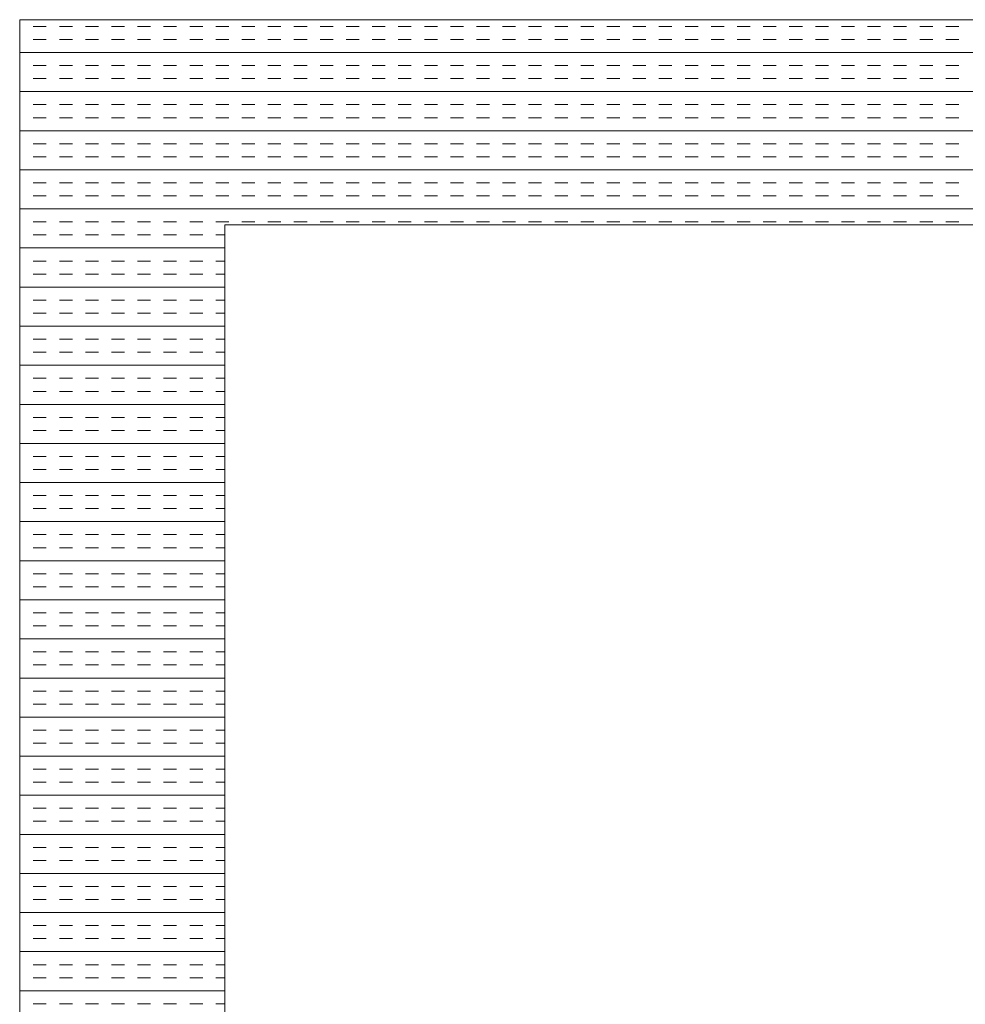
# Model space of a CAD drawing. Extents: x 3940905 to 4145695, y 925352 to 1109797.
# Tile 205 of 256: x 3955575 to 3955805, y 1100708 to 1100948. Entities that reach past the tile are written whole.
import ezdxf

# ---------------------------------------------------------------- set-up
doc = ezdxf.new("R2010")
doc.units = 0
doc.header["$LTSCALE"] = 750
doc.header["$MEASUREMENT"] = 0
doc.layers.add('CKD Equipments', color=252, linetype='CONTINUOUS', lineweight=0)

msp = doc.modelspace()

# ---------------------------------------------------------------- linework, layer by layer
at = {"layer": 'CKD Equipments'}
for p, q in [((3955574.57, 1100948.1), (3955574.57, 1100248.1)), ((3956392.57, 1100948.1), (3955574.57, 1100948.1)), ((3955624.57, 1100898.1), (3955624.57, 1100298.1)), ((3956342.57, 1100898.1), (3955624.57, 1100898.1))]:
    msp.add_line(p, q, dxfattribs=at)
at = {"layer": 'CKD Equipments', "color": 4, "linetype": 'Continuous'}
for p, q in [((3955574.7, 1100946.45), (3955574.57, 1100946.45)), ((3955581.05, 1100946.45), (3955577.88, 1100946.45)), ((3955587.4, 1100946.45), (3955584.23, 1100946.45)), ((3955593.75, 1100946.45), (3955590.58, 1100946.45)), ((3955600.1, 1100946.45), (3955596.93, 1100946.45)), ((3955606.45, 1100946.45), (3955603.28, 1100946.45)), ((3955612.8, 1100946.45), (3955609.63, 1100946.45)), ((3955619.15, 1100946.45), (3955615.98, 1100946.45)), ((3955625.5, 1100946.45), (3955622.33, 1100946.45)), ((3955631.85, 1100946.45), (3955628.68, 1100946.45)), ((3955638.2, 1100946.45), (3955635.03, 1100946.45)), ((3955644.55, 1100946.45), (3955641.38, 1100946.45)), ((3955650.9, 1100946.45), (3955647.73, 1100946.45)), ((3955657.25, 1100946.45), (3955654.08, 1100946.45)), ((3955663.6, 1100946.45), (3955660.43, 1100946.45)), ((3955669.95, 1100946.45), (3955666.78, 1100946.45)), ((3955676.3, 1100946.45), (3955673.13, 1100946.45)), ((3955682.65, 1100946.45), (3955679.48, 1100946.45)), ((3955689, 1100946.45), (3955685.83, 1100946.45)), ((3955695.35, 1100946.45), (3955692.18, 1100946.45)), ((3955701.7, 1100946.45), (3955698.53, 1100946.45)), ((3955708.05, 1100946.45), (3955704.88, 1100946.45)), ((3955714.4, 1100946.45), (3955711.23, 1100946.45)), ((3955720.75, 1100946.45), (3955717.58, 1100946.45)), ((3955727.1, 1100946.45), (3955723.93, 1100946.45)), ((3955733.45, 1100946.45), (3955730.28, 1100946.45)), ((3955739.8, 1100946.45), (3955736.63, 1100946.45)), ((3955746.15, 1100946.45), (3955742.98, 1100946.45)), ((3955752.5, 1100946.45), (3955749.33, 1100946.45)), ((3955758.85, 1100946.45), (3955755.68, 1100946.45)), ((3955765.2, 1100946.45), (3955762.03, 1100946.45)), ((3955771.55, 1100946.45), (3955768.38, 1100946.45)), ((3955777.9, 1100946.45), (3955774.73, 1100946.45)), ((3955784.25, 1100946.45), (3955781.08, 1100946.45)), ((3955790.6, 1100946.45), (3955787.43, 1100946.45)), ((3955796.95, 1100946.45), (3955793.78, 1100946.45)), ((3955803.3, 1100946.45), (3955800.13, 1100946.45)), ((3955574.7, 1100943.28), (3955574.57, 1100943.28)), ((3955581.05, 1100943.28), (3955577.88, 1100943.28)), ((3955587.4, 1100943.28), (3955584.23, 1100943.28)), ((3955593.75, 1100943.28), (3955590.58, 1100943.28)), ((3955600.1, 1100943.28), (3955596.93, 1100943.28)), ((3955606.45, 1100943.28), (3955603.28, 1100943.28)), ((3955612.8, 1100943.28), (3955609.63, 1100943.28)), ((3955619.15, 1100943.28), (3955615.98, 1100943.28)), ((3955625.5, 1100943.28), (3955622.33, 1100943.28)), ((3955631.85, 1100943.28), (3955628.68, 1100943.28)), ((3955638.2, 1100943.28), (3955635.03, 1100943.28)), ((3955644.55, 1100943.28), (3955641.38, 1100943.28)), ((3955650.9, 1100943.28), (3955647.73, 1100943.28)), ((3955657.25, 1100943.28), (3955654.08, 1100943.28)), ((3955663.6, 1100943.28), (3955660.43, 1100943.28)), ((3955669.95, 1100943.28), (3955666.78, 1100943.28)), ((3955676.3, 1100943.28), (3955673.13, 1100943.28)), ((3955682.65, 1100943.28), (3955679.48, 1100943.28)), ((3955689, 1100943.28), (3955685.83, 1100943.28)), ((3955695.35, 1100943.28), (3955692.18, 1100943.28)), ((3955701.7, 1100943.28), (3955698.53, 1100943.28)), ((3955708.05, 1100943.28), (3955704.88, 1100943.28)), ((3955714.4, 1100943.28), (3955711.23, 1100943.28)), ((3955720.75, 1100943.28), (3955717.58, 1100943.28)), ((3955727.1, 1100943.28), (3955723.93, 1100943.28)), ((3955733.45, 1100943.28), (3955730.28, 1100943.28)), ((3955739.8, 1100943.28), (3955736.63, 1100943.28)), ((3955746.15, 1100943.28), (3955742.98, 1100943.28)), ((3955752.5, 1100943.28), (3955749.33, 1100943.28)), ((3955758.85, 1100943.28), (3955755.68, 1100943.28)), ((3955765.2, 1100943.28), (3955762.03, 1100943.28)), ((3955771.55, 1100943.28), (3955768.38, 1100943.28)), ((3955777.9, 1100943.28), (3955774.73, 1100943.28)), ((3955784.25, 1100943.28), (3955781.08, 1100943.28)), ((3955790.6, 1100943.28), (3955787.43, 1100943.28)), ((3955796.95, 1100943.28), (3955793.78, 1100943.28)), ((3955803.3, 1100943.28), (3955800.13, 1100943.28)), ((3956392.57, 1100940.1), (3955574.57, 1100940.1)), ((3955574.7, 1100936.93), (3955574.57, 1100936.93)), ((3955581.05, 1100936.93), (3955577.88, 1100936.93)), ((3955587.4, 1100936.93), (3955584.23, 1100936.93)), ((3955593.75, 1100936.93), (3955590.58, 1100936.93)), ((3955600.1, 1100936.93), (3955596.93, 1100936.93)), ((3955606.45, 1100936.93), (3955603.28, 1100936.93)), ((3955612.8, 1100936.93), (3955609.63, 1100936.93)), ((3955619.15, 1100936.93), (3955615.98, 1100936.93)), ((3955625.5, 1100936.93), (3955622.33, 1100936.93)), ((3955631.85, 1100936.93), (3955628.68, 1100936.93)), ((3955638.2, 1100936.93), (3955635.03, 1100936.93)), ((3955644.55, 1100936.93), (3955641.38, 1100936.93)), ((3955650.9, 1100936.93), (3955647.73, 1100936.93)), ((3955657.25, 1100936.93), (3955654.08, 1100936.93)), ((3955663.6, 1100936.93), (3955660.43, 1100936.93)), ((3955669.95, 1100936.93), (3955666.78, 1100936.93)), ((3955676.3, 1100936.93), (3955673.13, 1100936.93)), ((3955682.65, 1100936.93), (3955679.48, 1100936.93)), ((3955689, 1100936.93), (3955685.83, 1100936.93)), ((3955695.35, 1100936.93), (3955692.18, 1100936.93)), ((3955701.7, 1100936.93), (3955698.53, 1100936.93)), ((3955708.05, 1100936.93), (3955704.88, 1100936.93)), ((3955714.4, 1100936.93), (3955711.23, 1100936.93)), ((3955720.75, 1100936.93), (3955717.58, 1100936.93)), ((3955727.1, 1100936.93), (3955723.93, 1100936.93)), ((3955733.45, 1100936.93), (3955730.28, 1100936.93)), ((3955739.8, 1100936.93), (3955736.63, 1100936.93)), ((3955746.15, 1100936.93), (3955742.98, 1100936.93)), ((3955752.5, 1100936.93), (3955749.33, 1100936.93)), ((3955758.85, 1100936.93), (3955755.68, 1100936.93)), ((3955765.2, 1100936.93), (3955762.03, 1100936.93)), ((3955771.55, 1100936.93), (3955768.38, 1100936.93)), ((3955777.9, 1100936.93), (3955774.73, 1100936.93)), ((3955784.25, 1100936.93), (3955781.08, 1100936.93)), ((3955790.6, 1100936.93), (3955787.43, 1100936.93)), ((3955796.95, 1100936.93), (3955793.78, 1100936.93)), ((3955803.3, 1100936.93), (3955800.13, 1100936.93)), ((3955574.7, 1100933.75), (3955574.57, 1100933.75)), ((3955581.05, 1100933.75), (3955577.88, 1100933.75)), ((3955587.4, 1100933.75), (3955584.23, 1100933.75)), ((3955593.75, 1100933.75), (3955590.58, 1100933.75)), ((3955600.1, 1100933.75), (3955596.93, 1100933.75)), ((3955606.45, 1100933.75), (3955603.28, 1100933.75)), ((3955612.8, 1100933.75), (3955609.63, 1100933.75)), ((3955619.15, 1100933.75), (3955615.98, 1100933.75)), ((3955625.5, 1100933.75), (3955622.33, 1100933.75)), ((3955631.85, 1100933.75), (3955628.68, 1100933.75)), ((3955638.2, 1100933.75), (3955635.03, 1100933.75)), ((3955644.55, 1100933.75), (3955641.38, 1100933.75)), ((3955650.9, 1100933.75), (3955647.73, 1100933.75)), ((3955657.25, 1100933.75), (3955654.08, 1100933.75)), ((3955663.6, 1100933.75), (3955660.43, 1100933.75)), ((3955669.95, 1100933.75), (3955666.78, 1100933.75)), ((3955676.3, 1100933.75), (3955673.13, 1100933.75)), ((3955682.65, 1100933.75), (3955679.48, 1100933.75)), ((3955689, 1100933.75), (3955685.83, 1100933.75)), ((3955695.35, 1100933.75), (3955692.18, 1100933.75)), ((3955701.7, 1100933.75), (3955698.53, 1100933.75)), ((3955708.05, 1100933.75), (3955704.88, 1100933.75)), ((3955714.4, 1100933.75), (3955711.23, 1100933.75)), ((3955720.75, 1100933.75), (3955717.58, 1100933.75)), ((3955727.1, 1100933.75), (3955723.93, 1100933.75)), ((3955733.45, 1100933.75), (3955730.28, 1100933.75)), ((3955739.8, 1100933.75), (3955736.63, 1100933.75)), ((3955746.15, 1100933.75), (3955742.98, 1100933.75)), ((3955752.5, 1100933.75), (3955749.33, 1100933.75)), ((3955758.85, 1100933.75), (3955755.68, 1100933.75)), ((3955765.2, 1100933.75), (3955762.03, 1100933.75)), ((3955771.55, 1100933.75), (3955768.38, 1100933.75)), ((3955777.9, 1100933.75), (3955774.73, 1100933.75)), ((3955784.25, 1100933.75), (3955781.08, 1100933.75)), ((3955790.6, 1100933.75), (3955787.43, 1100933.75)), ((3955796.95, 1100933.75), (3955793.78, 1100933.75)), ((3955803.3, 1100933.75), (3955800.13, 1100933.75)), ((3956392.57, 1100930.58), (3955574.57, 1100930.58)), ((3955574.7, 1100927.4), (3955574.57, 1100927.4)), ((3955581.05, 1100927.4), (3955577.88, 1100927.4)), ((3955587.4, 1100927.4), (3955584.23, 1100927.4)), ((3955593.75, 1100927.4), (3955590.58, 1100927.4)), ((3955600.1, 1100927.4), (3955596.93, 1100927.4)), ((3955606.45, 1100927.4), (3955603.28, 1100927.4)), ((3955612.8, 1100927.4), (3955609.63, 1100927.4)), ((3955619.15, 1100927.4), (3955615.98, 1100927.4)), ((3955625.5, 1100927.4), (3955622.33, 1100927.4)), ((3955631.85, 1100927.4), (3955628.68, 1100927.4)), ((3955638.2, 1100927.4), (3955635.03, 1100927.4)), ((3955644.55, 1100927.4), (3955641.38, 1100927.4)), ((3955650.9, 1100927.4), (3955647.73, 1100927.4)), ((3955657.25, 1100927.4), (3955654.08, 1100927.4)), ((3955663.6, 1100927.4), (3955660.43, 1100927.4)), ((3955669.95, 1100927.4), (3955666.78, 1100927.4)), ((3955676.3, 1100927.4), (3955673.13, 1100927.4)), ((3955682.65, 1100927.4), (3955679.48, 1100927.4)), ((3955689, 1100927.4), (3955685.83, 1100927.4)), ((3955695.35, 1100927.4), (3955692.18, 1100927.4)), ((3955701.7, 1100927.4), (3955698.53, 1100927.4)), ((3955708.05, 1100927.4), (3955704.88, 1100927.4)), ((3955714.4, 1100927.4), (3955711.23, 1100927.4)), ((3955720.75, 1100927.4), (3955717.58, 1100927.4)), ((3955727.1, 1100927.4), (3955723.93, 1100927.4)), ((3955733.45, 1100927.4), (3955730.28, 1100927.4)), ((3955739.8, 1100927.4), (3955736.63, 1100927.4)), ((3955746.15, 1100927.4), (3955742.98, 1100927.4)), ((3955752.5, 1100927.4), (3955749.33, 1100927.4)), ((3955758.85, 1100927.4), (3955755.68, 1100927.4)), ((3955765.2, 1100927.4), (3955762.03, 1100927.4)), ((3955771.55, 1100927.4), (3955768.38, 1100927.4)), ((3955777.9, 1100927.4), (3955774.73, 1100927.4)), ((3955784.25, 1100927.4), (3955781.08, 1100927.4)), ((3955790.6, 1100927.4), (3955787.43, 1100927.4)), ((3955796.95, 1100927.4), (3955793.78, 1100927.4)), ((3955803.3, 1100927.4), (3955800.13, 1100927.4)), ((3955574.7, 1100924.23), (3955574.57, 1100924.23)), ((3955581.05, 1100924.23), (3955577.88, 1100924.23)), ((3955587.4, 1100924.23), (3955584.23, 1100924.23)), ((3955593.75, 1100924.23), (3955590.58, 1100924.23)), ((3955600.1, 1100924.23), (3955596.93, 1100924.23)), ((3955606.45, 1100924.23), (3955603.28, 1100924.23)), ((3955612.8, 1100924.23), (3955609.63, 1100924.23)), ((3955619.15, 1100924.23), (3955615.98, 1100924.23)), ((3955625.5, 1100924.23), (3955622.33, 1100924.23)), ((3955631.85, 1100924.23), (3955628.68, 1100924.23)), ((3955638.2, 1100924.23), (3955635.03, 1100924.23)), ((3955644.55, 1100924.23), (3955641.38, 1100924.23)), ((3955650.9, 1100924.23), (3955647.73, 1100924.23)), ((3955657.25, 1100924.23), (3955654.08, 1100924.23)), ((3955663.6, 1100924.23), (3955660.43, 1100924.23)), ((3955669.95, 1100924.23), (3955666.78, 1100924.23)), ((3955676.3, 1100924.23), (3955673.13, 1100924.23)), ((3955682.65, 1100924.23), (3955679.48, 1100924.23)), ((3955689, 1100924.23), (3955685.83, 1100924.23)), ((3955695.35, 1100924.23), (3955692.18, 1100924.23)), ((3955701.7, 1100924.23), (3955698.53, 1100924.23)), ((3955708.05, 1100924.23), (3955704.88, 1100924.23)), ((3955714.4, 1100924.23), (3955711.23, 1100924.23)), ((3955720.75, 1100924.23), (3955717.58, 1100924.23)), ((3955727.1, 1100924.23), (3955723.93, 1100924.23)), ((3955733.45, 1100924.23), (3955730.28, 1100924.23)), ((3955739.8, 1100924.23), (3955736.63, 1100924.23)), ((3955746.15, 1100924.23), (3955742.98, 1100924.23)), ((3955752.5, 1100924.23), (3955749.33, 1100924.23)), ((3955758.85, 1100924.23), (3955755.68, 1100924.23)), ((3955765.2, 1100924.23), (3955762.03, 1100924.23)), ((3955771.55, 1100924.23), (3955768.38, 1100924.23)), ((3955777.9, 1100924.23), (3955774.73, 1100924.23)), ((3955784.25, 1100924.23), (3955781.08, 1100924.23)), ((3955790.6, 1100924.23), (3955787.43, 1100924.23)), ((3955796.95, 1100924.23), (3955793.78, 1100924.23)), ((3955803.3, 1100924.23), (3955800.13, 1100924.23)), ((3956392.57, 1100921.05), (3955574.57, 1100921.05)), ((3955574.7, 1100917.88), (3955574.57, 1100917.88)), ((3955581.05, 1100917.88), (3955577.88, 1100917.88)), ((3955587.4, 1100917.88), (3955584.23, 1100917.88)), ((3955593.75, 1100917.88), (3955590.58, 1100917.88)), ((3955600.1, 1100917.88), (3955596.93, 1100917.88)), ((3955606.45, 1100917.88), (3955603.28, 1100917.88)), ((3955612.8, 1100917.88), (3955609.63, 1100917.88)), ((3955619.15, 1100917.88), (3955615.98, 1100917.88)), ((3955625.5, 1100917.88), (3955622.33, 1100917.88)), ((3955631.85, 1100917.88), (3955628.68, 1100917.88)), ((3955638.2, 1100917.88), (3955635.03, 1100917.88)), ((3955644.55, 1100917.88), (3955641.38, 1100917.88)), ((3955650.9, 1100917.88), (3955647.73, 1100917.88)), ((3955657.25, 1100917.88), (3955654.08, 1100917.88)), ((3955663.6, 1100917.88), (3955660.43, 1100917.88)), ((3955669.95, 1100917.88), (3955666.78, 1100917.88)), ((3955676.3, 1100917.88), (3955673.13, 1100917.88)), ((3955682.65, 1100917.88), (3955679.48, 1100917.88)), ((3955689, 1100917.88), (3955685.83, 1100917.88)), ((3955695.35, 1100917.88), (3955692.18, 1100917.88)), ((3955701.7, 1100917.88), (3955698.53, 1100917.88)), ((3955708.05, 1100917.88), (3955704.88, 1100917.88)), ((3955714.4, 1100917.88), (3955711.23, 1100917.88)), ((3955720.75, 1100917.88), (3955717.58, 1100917.88)), ((3955727.1, 1100917.88), (3955723.93, 1100917.88)), ((3955733.45, 1100917.88), (3955730.28, 1100917.88)), ((3955739.8, 1100917.88), (3955736.63, 1100917.88)), ((3955746.15, 1100917.88), (3955742.98, 1100917.88)), ((3955752.5, 1100917.88), (3955749.33, 1100917.88)), ((3955758.85, 1100917.88), (3955755.68, 1100917.88)), ((3955765.2, 1100917.88), (3955762.03, 1100917.88)), ((3955771.55, 1100917.88), (3955768.38, 1100917.88)), ((3955777.9, 1100917.88), (3955774.73, 1100917.88)), ((3955784.25, 1100917.88), (3955781.08, 1100917.88)), ((3955790.6, 1100917.88), (3955787.43, 1100917.88)), ((3955796.95, 1100917.88), (3955793.78, 1100917.88)), ((3955803.3, 1100917.88), (3955800.13, 1100917.88)), ((3955574.7, 1100914.7), (3955574.57, 1100914.7)), ((3955581.05, 1100914.7), (3955577.88, 1100914.7)), ((3955587.4, 1100914.7), (3955584.23, 1100914.7)), ((3955593.75, 1100914.7), (3955590.58, 1100914.7)), ((3955600.1, 1100914.7), (3955596.93, 1100914.7)), ((3955606.45, 1100914.7), (3955603.28, 1100914.7)), ((3955612.8, 1100914.7), (3955609.63, 1100914.7)), ((3955619.15, 1100914.7), (3955615.98, 1100914.7)), ((3955625.5, 1100914.7), (3955622.33, 1100914.7)), ((3955631.85, 1100914.7), (3955628.68, 1100914.7)), ((3955638.2, 1100914.7), (3955635.03, 1100914.7)), ((3955644.55, 1100914.7), (3955641.38, 1100914.7)), ((3955650.9, 1100914.7), (3955647.73, 1100914.7)), ((3955657.25, 1100914.7), (3955654.08, 1100914.7)), ((3955663.6, 1100914.7), (3955660.43, 1100914.7)), ((3955669.95, 1100914.7), (3955666.78, 1100914.7)), ((3955676.3, 1100914.7), (3955673.13, 1100914.7)), ((3955682.65, 1100914.7), (3955679.48, 1100914.7)), ((3955689, 1100914.7), (3955685.83, 1100914.7)), ((3955695.35, 1100914.7), (3955692.18, 1100914.7)), ((3955701.7, 1100914.7), (3955698.53, 1100914.7)), ((3955708.05, 1100914.7), (3955704.88, 1100914.7)), ((3955714.4, 1100914.7), (3955711.23, 1100914.7)), ((3955720.75, 1100914.7), (3955717.58, 1100914.7)), ((3955727.1, 1100914.7), (3955723.93, 1100914.7)), ((3955733.45, 1100914.7), (3955730.28, 1100914.7)), ((3955739.8, 1100914.7), (3955736.63, 1100914.7)), ((3955746.15, 1100914.7), (3955742.98, 1100914.7)), ((3955752.5, 1100914.7), (3955749.33, 1100914.7)), ((3955758.85, 1100914.7), (3955755.68, 1100914.7)), ((3955765.2, 1100914.7), (3955762.03, 1100914.7)), ((3955771.55, 1100914.7), (3955768.38, 1100914.7)), ((3955777.9, 1100914.7), (3955774.73, 1100914.7)), ((3955784.25, 1100914.7), (3955781.08, 1100914.7)), ((3955790.6, 1100914.7), (3955787.43, 1100914.7)), ((3955796.95, 1100914.7), (3955793.78, 1100914.7)), ((3955803.3, 1100914.7), (3955800.13, 1100914.7)), ((3956392.57, 1100911.53), (3955574.57, 1100911.53)), ((3955574.7, 1100908.35), (3955574.57, 1100908.35)), ((3955581.05, 1100908.35), (3955577.88, 1100908.35)), ((3955587.4, 1100908.35), (3955584.23, 1100908.35)), ((3955593.75, 1100908.35), (3955590.58, 1100908.35)), ((3955600.1, 1100908.35), (3955596.93, 1100908.35)), ((3955606.45, 1100908.35), (3955603.28, 1100908.35)), ((3955612.8, 1100908.35), (3955609.63, 1100908.35)), ((3955619.15, 1100908.35), (3955615.98, 1100908.35)), ((3955625.5, 1100908.35), (3955622.33, 1100908.35)), ((3955631.85, 1100908.35), (3955628.68, 1100908.35)), ((3955638.2, 1100908.35), (3955635.03, 1100908.35)), ((3955644.55, 1100908.35), (3955641.38, 1100908.35)), ((3955650.9, 1100908.35), (3955647.73, 1100908.35)), ((3955657.25, 1100908.35), (3955654.08, 1100908.35)), ((3955663.6, 1100908.35), (3955660.43, 1100908.35)), ((3955669.95, 1100908.35), (3955666.78, 1100908.35)), ((3955676.3, 1100908.35), (3955673.13, 1100908.35)), ((3955682.65, 1100908.35), (3955679.48, 1100908.35)), ((3955689, 1100908.35), (3955685.83, 1100908.35)), ((3955695.35, 1100908.35), (3955692.18, 1100908.35)), ((3955701.7, 1100908.35), (3955698.53, 1100908.35)), ((3955708.05, 1100908.35), (3955704.88, 1100908.35)), ((3955714.4, 1100908.35), (3955711.23, 1100908.35)), ((3955720.75, 1100908.35), (3955717.58, 1100908.35)), ((3955727.1, 1100908.35), (3955723.93, 1100908.35)), ((3955733.45, 1100908.35), (3955730.28, 1100908.35)), ((3955739.8, 1100908.35), (3955736.63, 1100908.35)), ((3955746.15, 1100908.35), (3955742.98, 1100908.35)), ((3955752.5, 1100908.35), (3955749.33, 1100908.35)), ((3955758.85, 1100908.35), (3955755.68, 1100908.35)), ((3955765.2, 1100908.35), (3955762.03, 1100908.35)), ((3955771.55, 1100908.35), (3955768.38, 1100908.35)), ((3955777.9, 1100908.35), (3955774.73, 1100908.35)), ((3955784.25, 1100908.35), (3955781.08, 1100908.35)), ((3955790.6, 1100908.35), (3955787.43, 1100908.35)), ((3955796.95, 1100908.35), (3955793.78, 1100908.35)), ((3955803.3, 1100908.35), (3955800.13, 1100908.35)), ((3955574.7, 1100905.18), (3955574.57, 1100905.18)), ((3955581.05, 1100905.18), (3955577.88, 1100905.18)), ((3955587.4, 1100905.18), (3955584.23, 1100905.18)), ((3955593.75, 1100905.18), (3955590.58, 1100905.18)), ((3955600.1, 1100905.18), (3955596.93, 1100905.18)), ((3955606.45, 1100905.18), (3955603.28, 1100905.18)), ((3955612.8, 1100905.18), (3955609.63, 1100905.18)), ((3955619.15, 1100905.18), (3955615.98, 1100905.18)), ((3955625.5, 1100905.18), (3955622.33, 1100905.18)), ((3955631.85, 1100905.18), (3955628.68, 1100905.18)), ((3955638.2, 1100905.18), (3955635.03, 1100905.18)), ((3955644.55, 1100905.18), (3955641.38, 1100905.18)), ((3955650.9, 1100905.18), (3955647.73, 1100905.18)), ((3955657.25, 1100905.18), (3955654.08, 1100905.18)), ((3955663.6, 1100905.18), (3955660.43, 1100905.18)), ((3955669.95, 1100905.18), (3955666.78, 1100905.18)), ((3955676.3, 1100905.18), (3955673.13, 1100905.18)), ((3955682.65, 1100905.18), (3955679.48, 1100905.18)), ((3955689, 1100905.18), (3955685.83, 1100905.18)), ((3955695.35, 1100905.18), (3955692.18, 1100905.18)), ((3955701.7, 1100905.18), (3955698.53, 1100905.18)), ((3955708.05, 1100905.18), (3955704.88, 1100905.18)), ((3955714.4, 1100905.18), (3955711.23, 1100905.18)), ((3955720.75, 1100905.18), (3955717.58, 1100905.18)), ((3955727.1, 1100905.18), (3955723.93, 1100905.18)), ((3955733.45, 1100905.18), (3955730.28, 1100905.18)), ((3955739.8, 1100905.18), (3955736.63, 1100905.18)), ((3955746.15, 1100905.18), (3955742.98, 1100905.18)), ((3955752.5, 1100905.18), (3955749.33, 1100905.18)), ((3955758.85, 1100905.18), (3955755.68, 1100905.18)), ((3955765.2, 1100905.18), (3955762.03, 1100905.18)), ((3955771.55, 1100905.18), (3955768.38, 1100905.18)), ((3955777.9, 1100905.18), (3955774.73, 1100905.18)), ((3955784.25, 1100905.18), (3955781.08, 1100905.18)), ((3955790.6, 1100905.18), (3955787.43, 1100905.18)), ((3955796.95, 1100905.18), (3955793.78, 1100905.18)), ((3955803.3, 1100905.18), (3955800.13, 1100905.18)), ((3956392.57, 1100902), (3955574.57, 1100902)), ((3955574.7, 1100898.83), (3955574.57, 1100898.83)), ((3955581.05, 1100898.83), (3955577.88, 1100898.83)), ((3955587.4, 1100898.83), (3955584.23, 1100898.83)), ((3955593.75, 1100898.83), (3955590.58, 1100898.83)), ((3955600.1, 1100898.83), (3955596.93, 1100898.83)), ((3955606.45, 1100898.83), (3955603.28, 1100898.83)), ((3955612.8, 1100898.83), (3955609.63, 1100898.83)), ((3955619.15, 1100898.83), (3955615.98, 1100898.83)), ((3955625.5, 1100898.83), (3955622.33, 1100898.83)), ((3955631.85, 1100898.83), (3955628.68, 1100898.83)), ((3955638.2, 1100898.83), (3955635.03, 1100898.83)), ((3955644.55, 1100898.83), (3955641.38, 1100898.83)), ((3955650.9, 1100898.83), (3955647.73, 1100898.83)), ((3955657.25, 1100898.83), (3955654.08, 1100898.83)), ((3955663.6, 1100898.83), (3955660.43, 1100898.83)), ((3955669.95, 1100898.83), (3955666.78, 1100898.83)), ((3955676.3, 1100898.83), (3955673.13, 1100898.83)), ((3955682.65, 1100898.83), (3955679.48, 1100898.83)), ((3955689, 1100898.83), (3955685.83, 1100898.83)), ((3955695.35, 1100898.83), (3955692.18, 1100898.83)), ((3955701.7, 1100898.83), (3955698.53, 1100898.83)), ((3955708.05, 1100898.83), (3955704.88, 1100898.83)), ((3955714.4, 1100898.83), (3955711.23, 1100898.83)), ((3955720.75, 1100898.83), (3955717.58, 1100898.83)), ((3955727.1, 1100898.83), (3955723.93, 1100898.83)), ((3955733.45, 1100898.83), (3955730.28, 1100898.83)), ((3955739.8, 1100898.83), (3955736.63, 1100898.83)), ((3955746.15, 1100898.83), (3955742.98, 1100898.83)), ((3955752.5, 1100898.83), (3955749.33, 1100898.83)), ((3955758.85, 1100898.83), (3955755.68, 1100898.83)), ((3955765.2, 1100898.83), (3955762.03, 1100898.83)), ((3955771.55, 1100898.83), (3955768.38, 1100898.83)), ((3955777.9, 1100898.83), (3955774.73, 1100898.83)), ((3955784.25, 1100898.83), (3955781.08, 1100898.83)), ((3955790.6, 1100898.83), (3955787.43, 1100898.83)), ((3955796.95, 1100898.83), (3955793.78, 1100898.83)), ((3955803.3, 1100898.83), (3955800.13, 1100898.83)), ((3955574.7, 1100895.65), (3955574.57, 1100895.65)), ((3955581.05, 1100895.65), (3955577.88, 1100895.65)), ((3955587.4, 1100895.65), (3955584.23, 1100895.65)), ((3955593.75, 1100895.65), (3955590.58, 1100895.65)), ((3955600.1, 1100895.65), (3955596.93, 1100895.65)), ((3955606.45, 1100895.65), (3955603.28, 1100895.65)), ((3955612.8, 1100895.65), (3955609.63, 1100895.65)), ((3955619.15, 1100895.65), (3955615.98, 1100895.65)), ((3955624.57, 1100895.65), (3955622.33, 1100895.65)), ((3955624.57, 1100892.48), (3955574.57, 1100892.48)), ((3955574.7, 1100889.3), (3955574.57, 1100889.3)), ((3955581.05, 1100889.3), (3955577.88, 1100889.3)), ((3955587.4, 1100889.3), (3955584.23, 1100889.3)), ((3955593.75, 1100889.3), (3955590.58, 1100889.3)), ((3955600.1, 1100889.3), (3955596.93, 1100889.3)), ((3955606.45, 1100889.3), (3955603.28, 1100889.3)), ((3955612.8, 1100889.3), (3955609.63, 1100889.3)), ((3955619.15, 1100889.3), (3955615.98, 1100889.3)), ((3955624.57, 1100889.3), (3955622.33, 1100889.3)), ((3955574.7, 1100886.13), (3955574.57, 1100886.13)), ((3955581.05, 1100886.13), (3955577.88, 1100886.13)), ((3955587.4, 1100886.13), (3955584.23, 1100886.13)), ((3955593.75, 1100886.13), (3955590.58, 1100886.13)), ((3955600.1, 1100886.13), (3955596.93, 1100886.13)), ((3955606.45, 1100886.13), (3955603.28, 1100886.13)), ((3955612.8, 1100886.13), (3955609.63, 1100886.13)), ((3955619.15, 1100886.13), (3955615.98, 1100886.13)), ((3955624.57, 1100886.13), (3955622.33, 1100886.13)), ((3955624.57, 1100882.95), (3955574.57, 1100882.95)), ((3955574.7, 1100879.78), (3955574.57, 1100879.78)), ((3955581.05, 1100879.78), (3955577.88, 1100879.78)), ((3955587.4, 1100879.78), (3955584.23, 1100879.78)), ((3955593.75, 1100879.78), (3955590.58, 1100879.78)), ((3955600.1, 1100879.78), (3955596.93, 1100879.78)), ((3955606.45, 1100879.78), (3955603.28, 1100879.78)), ((3955612.8, 1100879.78), (3955609.63, 1100879.78)), ((3955619.15, 1100879.78), (3955615.98, 1100879.78)), ((3955624.57, 1100879.78), (3955622.33, 1100879.78)), ((3955574.7, 1100876.6), (3955574.57, 1100876.6)), ((3955581.05, 1100876.6), (3955577.88, 1100876.6)), ((3955587.4, 1100876.6), (3955584.23, 1100876.6)), ((3955593.75, 1100876.6), (3955590.58, 1100876.6)), ((3955600.1, 1100876.6), (3955596.93, 1100876.6)), ((3955606.45, 1100876.6), (3955603.28, 1100876.6)), ((3955612.8, 1100876.6), (3955609.63, 1100876.6)), ((3955619.15, 1100876.6), (3955615.98, 1100876.6)), ((3955624.57, 1100876.6), (3955622.33, 1100876.6)), ((3955624.57, 1100873.43), (3955574.57, 1100873.43)), ((3955574.7, 1100870.25), (3955574.57, 1100870.25)), ((3955581.05, 1100870.25), (3955577.88, 1100870.25)), ((3955587.4, 1100870.25), (3955584.23, 1100870.25)), ((3955593.75, 1100870.25), (3955590.58, 1100870.25)), ((3955600.1, 1100870.25), (3955596.93, 1100870.25)), ((3955606.45, 1100870.25), (3955603.28, 1100870.25)), ((3955612.8, 1100870.25), (3955609.63, 1100870.25)), ((3955619.15, 1100870.25), (3955615.98, 1100870.25)), ((3955624.57, 1100870.25), (3955622.33, 1100870.25)), ((3955574.7, 1100867.08), (3955574.57, 1100867.08)), ((3955581.05, 1100867.08), (3955577.88, 1100867.08)), ((3955587.4, 1100867.08), (3955584.23, 1100867.08)), ((3955593.75, 1100867.08), (3955590.58, 1100867.08)), ((3955600.1, 1100867.08), (3955596.93, 1100867.08)), ((3955606.45, 1100867.08), (3955603.28, 1100867.08)), ((3955612.8, 1100867.08), (3955609.63, 1100867.08)), ((3955619.15, 1100867.08), (3955615.98, 1100867.08)), ((3955624.57, 1100867.08), (3955622.33, 1100867.08)), ((3955624.57, 1100863.9), (3955574.57, 1100863.9)), ((3955574.7, 1100860.73), (3955574.57, 1100860.73)), ((3955581.05, 1100860.73), (3955577.88, 1100860.73)), ((3955587.4, 1100860.73), (3955584.23, 1100860.73)), ((3955593.75, 1100860.73), (3955590.58, 1100860.73)), ((3955600.1, 1100860.73), (3955596.93, 1100860.73)), ((3955606.45, 1100860.73), (3955603.28, 1100860.73)), ((3955612.8, 1100860.73), (3955609.63, 1100860.73)), ((3955619.15, 1100860.73), (3955615.98, 1100860.73)), ((3955624.57, 1100860.73), (3955622.33, 1100860.73)), ((3955574.7, 1100857.55), (3955574.57, 1100857.55)), ((3955581.05, 1100857.55), (3955577.88, 1100857.55)), ((3955587.4, 1100857.55), (3955584.23, 1100857.55)), ((3955593.75, 1100857.55), (3955590.58, 1100857.55)), ((3955600.1, 1100857.55), (3955596.93, 1100857.55)), ((3955606.45, 1100857.55), (3955603.28, 1100857.55)), ((3955612.8, 1100857.55), (3955609.63, 1100857.55)), ((3955619.15, 1100857.55), (3955615.98, 1100857.55)), ((3955624.57, 1100857.55), (3955622.33, 1100857.55)), ((3955624.57, 1100854.38), (3955574.57, 1100854.38)), ((3955574.7, 1100851.2), (3955574.57, 1100851.2)), ((3955581.05, 1100851.2), (3955577.88, 1100851.2)), ((3955587.4, 1100851.2), (3955584.23, 1100851.2)), ((3955593.75, 1100851.2), (3955590.58, 1100851.2)), ((3955600.1, 1100851.2), (3955596.93, 1100851.2)), ((3955606.45, 1100851.2), (3955603.28, 1100851.2)), ((3955612.8, 1100851.2), (3955609.63, 1100851.2)), ((3955619.15, 1100851.2), (3955615.98, 1100851.2)), ((3955624.57, 1100851.2), (3955622.33, 1100851.2)), ((3955574.7, 1100848.03), (3955574.57, 1100848.03)), ((3955581.05, 1100848.03), (3955577.88, 1100848.03)), ((3955587.4, 1100848.03), (3955584.23, 1100848.03)), ((3955593.75, 1100848.03), (3955590.58, 1100848.03)), ((3955600.1, 1100848.03), (3955596.93, 1100848.03)), ((3955606.45, 1100848.03), (3955603.28, 1100848.03)), ((3955612.8, 1100848.03), (3955609.63, 1100848.03)), ((3955619.15, 1100848.03), (3955615.98, 1100848.03)), ((3955624.57, 1100848.03), (3955622.33, 1100848.03)), ((3955624.57, 1100844.85), (3955574.57, 1100844.85)), ((3955574.7, 1100841.68), (3955574.57, 1100841.68)), ((3955581.05, 1100841.68), (3955577.88, 1100841.68)), ((3955587.4, 1100841.68), (3955584.23, 1100841.68)), ((3955593.75, 1100841.68), (3955590.58, 1100841.68)), ((3955600.1, 1100841.68), (3955596.93, 1100841.68)), ((3955606.45, 1100841.68), (3955603.28, 1100841.68)), ((3955612.8, 1100841.68), (3955609.63, 1100841.68)), ((3955619.15, 1100841.68), (3955615.98, 1100841.68)), ((3955624.57, 1100841.68), (3955622.33, 1100841.68)), ((3955574.7, 1100838.5), (3955574.57, 1100838.5)), ((3955581.05, 1100838.5), (3955577.88, 1100838.5)), ((3955587.4, 1100838.5), (3955584.23, 1100838.5)), ((3955593.75, 1100838.5), (3955590.58, 1100838.5)), ((3955600.1, 1100838.5), (3955596.93, 1100838.5)), ((3955606.45, 1100838.5), (3955603.28, 1100838.5)), ((3955612.8, 1100838.5), (3955609.63, 1100838.5)), ((3955619.15, 1100838.5), (3955615.98, 1100838.5)), ((3955624.57, 1100838.5), (3955622.33, 1100838.5)), ((3955624.57, 1100835.33), (3955574.57, 1100835.33)), ((3955574.7, 1100832.15), (3955574.57, 1100832.15)), ((3955581.05, 1100832.15), (3955577.88, 1100832.15)), ((3955587.4, 1100832.15), (3955584.23, 1100832.15)), ((3955593.75, 1100832.15), (3955590.58, 1100832.15)), ((3955600.1, 1100832.15), (3955596.93, 1100832.15)), ((3955606.45, 1100832.15), (3955603.28, 1100832.15)), ((3955612.8, 1100832.15), (3955609.63, 1100832.15)), ((3955619.15, 1100832.15), (3955615.98, 1100832.15)), ((3955624.57, 1100832.15), (3955622.33, 1100832.15)), ((3955574.7, 1100828.98), (3955574.57, 1100828.98)), ((3955581.05, 1100828.98), (3955577.88, 1100828.98)), ((3955587.4, 1100828.98), (3955584.23, 1100828.98)), ((3955593.75, 1100828.98), (3955590.58, 1100828.98)), ((3955600.1, 1100828.98), (3955596.93, 1100828.98)), ((3955606.45, 1100828.98), (3955603.28, 1100828.98)), ((3955612.8, 1100828.98), (3955609.63, 1100828.98)), ((3955619.15, 1100828.98), (3955615.98, 1100828.98)), ((3955624.57, 1100828.98), (3955622.33, 1100828.98)), ((3955624.57, 1100825.8), (3955574.57, 1100825.8)), ((3955574.7, 1100822.63), (3955574.57, 1100822.63)), ((3955581.05, 1100822.63), (3955577.88, 1100822.63)), ((3955587.4, 1100822.63), (3955584.23, 1100822.63)), ((3955593.75, 1100822.63), (3955590.58, 1100822.63)), ((3955600.1, 1100822.63), (3955596.93, 1100822.63)), ((3955606.45, 1100822.63), (3955603.28, 1100822.63)), ((3955612.8, 1100822.63), (3955609.63, 1100822.63)), ((3955619.15, 1100822.63), (3955615.98, 1100822.63)), ((3955624.57, 1100822.63), (3955622.33, 1100822.63)), ((3955574.7, 1100819.45), (3955574.57, 1100819.45)), ((3955581.05, 1100819.45), (3955577.88, 1100819.45)), ((3955587.4, 1100819.45), (3955584.23, 1100819.45)), ((3955593.75, 1100819.45), (3955590.58, 1100819.45)), ((3955600.1, 1100819.45), (3955596.93, 1100819.45)), ((3955606.45, 1100819.45), (3955603.28, 1100819.45)), ((3955612.8, 1100819.45), (3955609.63, 1100819.45)), ((3955619.15, 1100819.45), (3955615.98, 1100819.45)), ((3955624.57, 1100819.45), (3955622.33, 1100819.45)), ((3955624.57, 1100816.28), (3955574.57, 1100816.28)), ((3955574.7, 1100813.1), (3955574.57, 1100813.1)), ((3955581.05, 1100813.1), (3955577.88, 1100813.1)), ((3955587.4, 1100813.1), (3955584.23, 1100813.1)), ((3955593.75, 1100813.1), (3955590.58, 1100813.1)), ((3955600.1, 1100813.1), (3955596.93, 1100813.1)), ((3955606.45, 1100813.1), (3955603.28, 1100813.1)), ((3955612.8, 1100813.1), (3955609.63, 1100813.1)), ((3955619.15, 1100813.1), (3955615.98, 1100813.1)), ((3955624.57, 1100813.1), (3955622.33, 1100813.1)), ((3955574.7, 1100809.93), (3955574.57, 1100809.93)), ((3955581.05, 1100809.93), (3955577.88, 1100809.93)), ((3955587.4, 1100809.93), (3955584.23, 1100809.93)), ((3955593.75, 1100809.93), (3955590.58, 1100809.93)), ((3955600.1, 1100809.93), (3955596.93, 1100809.93)), ((3955606.45, 1100809.93), (3955603.28, 1100809.93)), ((3955612.8, 1100809.93), (3955609.63, 1100809.93)), ((3955619.15, 1100809.93), (3955615.98, 1100809.93)), ((3955624.57, 1100809.93), (3955622.33, 1100809.93)), ((3955624.57, 1100806.75), (3955574.57, 1100806.75)), ((3955574.7, 1100803.58), (3955574.57, 1100803.58)), ((3955581.05, 1100803.58), (3955577.88, 1100803.58)), ((3955587.4, 1100803.58), (3955584.23, 1100803.58)), ((3955593.75, 1100803.58), (3955590.58, 1100803.58)), ((3955600.1, 1100803.58), (3955596.93, 1100803.58)), ((3955606.45, 1100803.58), (3955603.28, 1100803.58)), ((3955612.8, 1100803.58), (3955609.63, 1100803.58)), ((3955619.15, 1100803.58), (3955615.98, 1100803.58)), ((3955624.57, 1100803.58), (3955622.33, 1100803.58)), ((3955574.7, 1100800.4), (3955574.57, 1100800.4)), ((3955581.05, 1100800.4), (3955577.88, 1100800.4)), ((3955587.4, 1100800.4), (3955584.23, 1100800.4)), ((3955593.75, 1100800.4), (3955590.58, 1100800.4)), ((3955600.1, 1100800.4), (3955596.93, 1100800.4)), ((3955606.45, 1100800.4), (3955603.28, 1100800.4)), ((3955612.8, 1100800.4), (3955609.63, 1100800.4)), ((3955619.15, 1100800.4), (3955615.98, 1100800.4)), ((3955624.57, 1100800.4), (3955622.33, 1100800.4)), ((3955624.57, 1100797.23), (3955574.57, 1100797.23)), ((3955574.7, 1100794.05), (3955574.57, 1100794.05)), ((3955581.05, 1100794.05), (3955577.88, 1100794.05)), ((3955587.4, 1100794.05), (3955584.23, 1100794.05)), ((3955593.75, 1100794.05), (3955590.58, 1100794.05)), ((3955600.1, 1100794.05), (3955596.93, 1100794.05)), ((3955606.45, 1100794.05), (3955603.28, 1100794.05)), ((3955612.8, 1100794.05), (3955609.63, 1100794.05)), ((3955619.15, 1100794.05), (3955615.98, 1100794.05)), ((3955624.57, 1100794.05), (3955622.33, 1100794.05)), ((3955574.7, 1100790.88), (3955574.57, 1100790.88)), ((3955581.05, 1100790.88), (3955577.88, 1100790.88)), ((3955587.4, 1100790.88), (3955584.23, 1100790.88)), ((3955593.75, 1100790.88), (3955590.58, 1100790.88)), ((3955600.1, 1100790.88), (3955596.93, 1100790.88)), ((3955606.45, 1100790.88), (3955603.28, 1100790.88)), ((3955612.8, 1100790.88), (3955609.63, 1100790.88)), ((3955619.15, 1100790.88), (3955615.98, 1100790.88)), ((3955624.57, 1100790.88), (3955622.33, 1100790.88)), ((3955624.57, 1100787.7), (3955574.57, 1100787.7)), ((3955574.7, 1100784.53), (3955574.57, 1100784.53)), ((3955581.05, 1100784.53), (3955577.88, 1100784.53)), ((3955587.4, 1100784.53), (3955584.23, 1100784.53)), ((3955593.75, 1100784.53), (3955590.58, 1100784.53)), ((3955600.1, 1100784.53), (3955596.93, 1100784.53)), ((3955606.45, 1100784.53), (3955603.28, 1100784.53)), ((3955612.8, 1100784.53), (3955609.63, 1100784.53)), ((3955619.15, 1100784.53), (3955615.98, 1100784.53)), ((3955624.57, 1100784.53), (3955622.33, 1100784.53)), ((3955574.7, 1100781.35), (3955574.57, 1100781.35)), ((3955581.05, 1100781.35), (3955577.88, 1100781.35)), ((3955587.4, 1100781.35), (3955584.23, 1100781.35)), ((3955593.75, 1100781.35), (3955590.58, 1100781.35)), ((3955600.1, 1100781.35), (3955596.93, 1100781.35)), ((3955606.45, 1100781.35), (3955603.28, 1100781.35)), ((3955612.8, 1100781.35), (3955609.63, 1100781.35)), ((3955619.15, 1100781.35), (3955615.98, 1100781.35)), ((3955624.57, 1100781.35), (3955622.33, 1100781.35)), ((3955624.57, 1100778.18), (3955574.57, 1100778.18)), ((3955574.7, 1100775), (3955574.57, 1100775)), ((3955581.05, 1100775), (3955577.88, 1100775)), ((3955587.4, 1100775), (3955584.23, 1100775)), ((3955593.75, 1100775), (3955590.58, 1100775)), ((3955600.1, 1100775), (3955596.93, 1100775)), ((3955606.45, 1100775), (3955603.28, 1100775)), ((3955612.8, 1100775), (3955609.63, 1100775)), ((3955619.15, 1100775), (3955615.98, 1100775)), ((3955624.57, 1100775), (3955622.33, 1100775)), ((3955574.7, 1100771.83), (3955574.57, 1100771.83)), ((3955581.05, 1100771.83), (3955577.88, 1100771.83)), ((3955587.4, 1100771.83), (3955584.23, 1100771.83)), ((3955593.75, 1100771.83), (3955590.58, 1100771.83)), ((3955600.1, 1100771.83), (3955596.93, 1100771.83)), ((3955606.45, 1100771.83), (3955603.28, 1100771.83)), ((3955612.8, 1100771.83), (3955609.63, 1100771.83)), ((3955619.15, 1100771.83), (3955615.98, 1100771.83)), ((3955624.57, 1100771.83), (3955622.33, 1100771.83)), ((3955624.57, 1100768.65), (3955574.57, 1100768.65)), ((3955574.7, 1100765.48), (3955574.57, 1100765.48)), ((3955581.05, 1100765.48), (3955577.88, 1100765.48)), ((3955587.4, 1100765.48), (3955584.23, 1100765.48)), ((3955593.75, 1100765.48), (3955590.58, 1100765.48)), ((3955600.1, 1100765.48), (3955596.93, 1100765.48)), ((3955606.45, 1100765.48), (3955603.28, 1100765.48)), ((3955612.8, 1100765.48), (3955609.63, 1100765.48)), ((3955619.15, 1100765.48), (3955615.98, 1100765.48)), ((3955624.57, 1100765.48), (3955622.33, 1100765.48)), ((3955574.7, 1100762.3), (3955574.57, 1100762.3)), ((3955581.05, 1100762.3), (3955577.88, 1100762.3)), ((3955587.4, 1100762.3), (3955584.23, 1100762.3)), ((3955593.75, 1100762.3), (3955590.58, 1100762.3)), ((3955600.1, 1100762.3), (3955596.93, 1100762.3)), ((3955606.45, 1100762.3), (3955603.28, 1100762.3)), ((3955612.8, 1100762.3), (3955609.63, 1100762.3)), ((3955619.15, 1100762.3), (3955615.98, 1100762.3)), ((3955624.57, 1100762.3), (3955622.33, 1100762.3)), ((3955624.57, 1100759.13), (3955574.57, 1100759.13)), ((3955574.7, 1100755.95), (3955574.57, 1100755.95)), ((3955581.05, 1100755.95), (3955577.88, 1100755.95)), ((3955587.4, 1100755.95), (3955584.23, 1100755.95)), ((3955593.75, 1100755.95), (3955590.58, 1100755.95)), ((3955600.1, 1100755.95), (3955596.93, 1100755.95)), ((3955606.45, 1100755.95), (3955603.28, 1100755.95)), ((3955612.8, 1100755.95), (3955609.63, 1100755.95)), ((3955619.15, 1100755.95), (3955615.98, 1100755.95)), ((3955624.57, 1100755.95), (3955622.33, 1100755.95)), ((3955574.7, 1100752.78), (3955574.57, 1100752.78)), ((3955581.05, 1100752.78), (3955577.88, 1100752.78)), ((3955587.4, 1100752.78), (3955584.23, 1100752.78)), ((3955593.75, 1100752.78), (3955590.58, 1100752.78)), ((3955600.1, 1100752.78), (3955596.93, 1100752.78)), ((3955606.45, 1100752.78), (3955603.28, 1100752.78)), ((3955612.8, 1100752.78), (3955609.63, 1100752.78)), ((3955619.15, 1100752.78), (3955615.98, 1100752.78)), ((3955624.57, 1100752.78), (3955622.33, 1100752.78)), ((3955624.57, 1100749.6), (3955574.57, 1100749.6)), ((3955574.7, 1100746.43), (3955574.57, 1100746.43)), ((3955581.05, 1100746.43), (3955577.88, 1100746.43)), ((3955587.4, 1100746.43), (3955584.23, 1100746.43)), ((3955593.75, 1100746.43), (3955590.58, 1100746.43)), ((3955600.1, 1100746.43), (3955596.93, 1100746.43)), ((3955606.45, 1100746.43), (3955603.28, 1100746.43)), ((3955612.8, 1100746.43), (3955609.63, 1100746.43)), ((3955619.15, 1100746.43), (3955615.98, 1100746.43)), ((3955624.57, 1100746.43), (3955622.33, 1100746.43)), ((3955574.7, 1100743.25), (3955574.57, 1100743.25)), ((3955581.05, 1100743.25), (3955577.88, 1100743.25)), ((3955587.4, 1100743.25), (3955584.23, 1100743.25)), ((3955593.75, 1100743.25), (3955590.58, 1100743.25)), ((3955600.1, 1100743.25), (3955596.93, 1100743.25)), ((3955606.45, 1100743.25), (3955603.28, 1100743.25)), ((3955612.8, 1100743.25), (3955609.63, 1100743.25)), ((3955619.15, 1100743.25), (3955615.98, 1100743.25)), ((3955624.57, 1100743.25), (3955622.33, 1100743.25)), ((3955624.57, 1100740.08), (3955574.57, 1100740.08)), ((3955574.7, 1100736.9), (3955574.57, 1100736.9)), ((3955581.05, 1100736.9), (3955577.88, 1100736.9)), ((3955587.4, 1100736.9), (3955584.23, 1100736.9)), ((3955593.75, 1100736.9), (3955590.58, 1100736.9)), ((3955600.1, 1100736.9), (3955596.93, 1100736.9)), ((3955606.45, 1100736.9), (3955603.28, 1100736.9)), ((3955612.8, 1100736.9), (3955609.63, 1100736.9)), ((3955619.15, 1100736.9), (3955615.98, 1100736.9)), ((3955624.57, 1100736.9), (3955622.33, 1100736.9)), ((3955574.7, 1100733.73), (3955574.57, 1100733.73)), ((3955581.05, 1100733.73), (3955577.88, 1100733.73)), ((3955587.4, 1100733.73), (3955584.23, 1100733.73)), ((3955593.75, 1100733.73), (3955590.58, 1100733.73)), ((3955600.1, 1100733.73), (3955596.93, 1100733.73)), ((3955606.45, 1100733.73), (3955603.28, 1100733.73)), ((3955612.8, 1100733.73), (3955609.63, 1100733.73)), ((3955619.15, 1100733.73), (3955615.98, 1100733.73)), ((3955624.57, 1100733.73), (3955622.33, 1100733.73)), ((3955624.57, 1100730.55), (3955574.57, 1100730.55)), ((3955574.7, 1100727.38), (3955574.57, 1100727.38)), ((3955581.05, 1100727.38), (3955577.88, 1100727.38)), ((3955587.4, 1100727.38), (3955584.23, 1100727.38)), ((3955593.75, 1100727.38), (3955590.58, 1100727.38)), ((3955600.1, 1100727.38), (3955596.93, 1100727.38)), ((3955606.45, 1100727.38), (3955603.28, 1100727.38)), ((3955612.8, 1100727.38), (3955609.63, 1100727.38)), ((3955619.15, 1100727.38), (3955615.98, 1100727.38)), ((3955624.57, 1100727.38), (3955622.33, 1100727.38)), ((3955574.7, 1100724.2), (3955574.57, 1100724.2)), ((3955581.05, 1100724.2), (3955577.88, 1100724.2)), ((3955587.4, 1100724.2), (3955584.23, 1100724.2)), ((3955593.75, 1100724.2), (3955590.58, 1100724.2)), ((3955600.1, 1100724.2), (3955596.93, 1100724.2)), ((3955606.45, 1100724.2), (3955603.28, 1100724.2)), ((3955612.8, 1100724.2), (3955609.63, 1100724.2)), ((3955619.15, 1100724.2), (3955615.98, 1100724.2)), ((3955624.57, 1100724.2), (3955622.33, 1100724.2)), ((3955624.57, 1100721.03), (3955574.57, 1100721.03)), ((3955574.7, 1100717.85), (3955574.57, 1100717.85)), ((3955581.05, 1100717.85), (3955577.88, 1100717.85)), ((3955587.4, 1100717.85), (3955584.23, 1100717.85)), ((3955593.75, 1100717.85), (3955590.58, 1100717.85)), ((3955600.1, 1100717.85), (3955596.93, 1100717.85)), ((3955606.45, 1100717.85), (3955603.28, 1100717.85)), ((3955612.8, 1100717.85), (3955609.63, 1100717.85)), ((3955619.15, 1100717.85), (3955615.98, 1100717.85)), ((3955624.57, 1100717.85), (3955622.33, 1100717.85)), ((3955574.7, 1100714.68), (3955574.57, 1100714.68)), ((3955581.05, 1100714.68), (3955577.88, 1100714.68)), ((3955587.4, 1100714.68), (3955584.23, 1100714.68)), ((3955593.75, 1100714.68), (3955590.58, 1100714.68)), ((3955600.1, 1100714.68), (3955596.93, 1100714.68)), ((3955606.45, 1100714.68), (3955603.28, 1100714.68)), ((3955612.8, 1100714.68), (3955609.63, 1100714.68)), ((3955619.15, 1100714.68), (3955615.98, 1100714.68)), ((3955624.57, 1100714.68), (3955622.33, 1100714.68)), ((3955624.57, 1100711.5), (3955574.57, 1100711.5)), ((3955574.7, 1100708.33), (3955574.57, 1100708.33)), ((3955581.05, 1100708.33), (3955577.88, 1100708.33)), ((3955587.4, 1100708.33), (3955584.23, 1100708.33)), ((3955593.75, 1100708.33), (3955590.58, 1100708.33)), ((3955600.1, 1100708.33), (3955596.93, 1100708.33)), ((3955606.45, 1100708.33), (3955603.28, 1100708.33)), ((3955612.8, 1100708.33), (3955609.63, 1100708.33)), ((3955619.15, 1100708.33), (3955615.98, 1100708.33)), ((3955624.57, 1100708.33), (3955622.33, 1100708.33))]:
    msp.add_line(p, q, dxfattribs=at)

doc.saveas('drawing.dxf')
